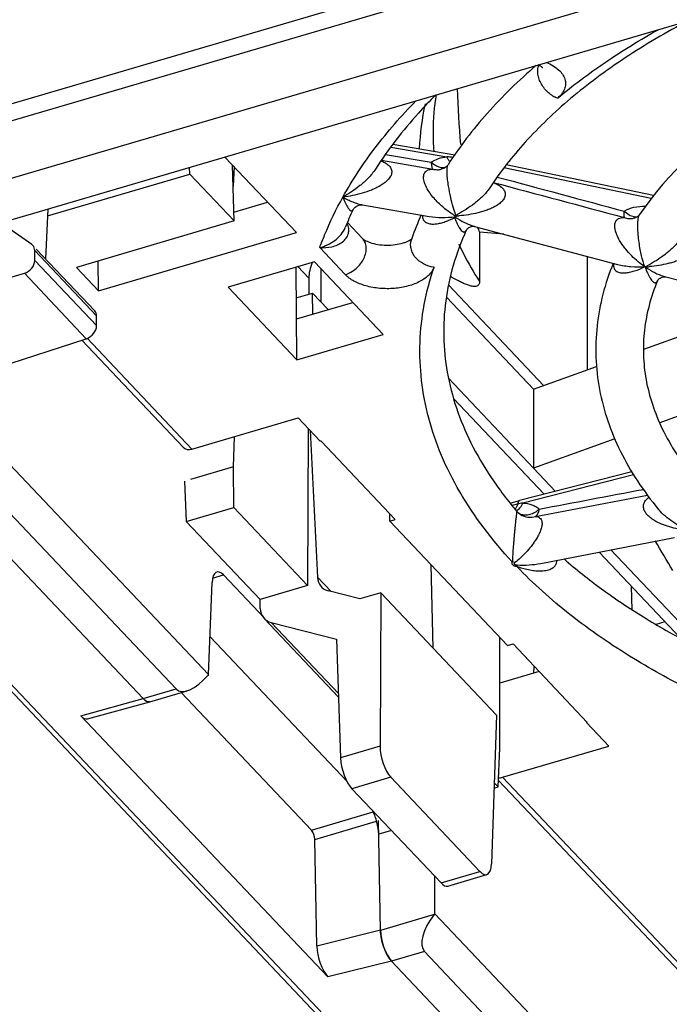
# Model space of a CAD drawing. Header units: millimetres. Extents: x 0 to 841, y 0 to 594.
# Tile 29 of 61: x 721 to 735, y 138 to 159. Entities that reach past the tile are written whole.
import ezdxf

# ---------------------------------------------------------------- set-up
doc = ezdxf.new("R2010")
doc.units = ezdxf.units.MM
doc.header["$LTSCALE"] = 46.255
doc.layers.get('0').update_dxf_attribs({"linetype": 'CONTINUOUS'})
doc.layers.add('ROUNDS', color=7, linetype='CONTINUOUS')

msp = doc.modelspace()

# ---------------------------------------------------------------- linework, layer by layer
at = {"color": 7, "linetype": 'CONTINUOUS'}
for p, q in [((719.4289, 154.5038), (759.3926, 166.2418)), ((734.5666, 159.8175), (715.4623, 154.2062)), ((726.726, 154.6172), (725.2216, 156.2052)), ((725.4135, 154.8613), (725.3804, 156.0376)), ((725.413, 156.0032), (725.3929, 155.5959)), ((721.4909, 154.9684), (724.4803, 155.8464)), ((724.4803, 155.8464), (724.4791, 155.9871)), ((724.4803, 155.8464), (725.4135, 154.8613)), ((725.4082, 155.0497), (726.1186, 155.2584)), ((728.1174, 155.1999), (729.519, 154.9584)), ((721.4977, 155.1114), (721.4484, 154.0646)), ((721.1601, 154.3647), (720.5056, 154.8201)), ((725.4135, 154.8613), (722.0968, 153.8871)), ((722.5634, 153.3946), (726.726, 154.6172)), ((730.4729, 154.7485), (733.4818, 153.9498)), ((731.0887, 154.585), (730.5753, 154.6262)), ((730.5757, 154.6262), (730.5756, 153.587)), ((721.1818, 154.346), (721.1601, 154.3647)), ((721.2217, 154.0337), (721.2217, 154.2388)), ((721.2542, 154.2696), (722.4821, 152.9735)), ((722.5634, 153.3946), (722.5579, 154.0226)), ((727.1032, 154.0055), (725.288, 153.4723)), ((728.552, 152.4762), (727.1032, 154.0055)), ((732.8414, 154.1198), (732.8411, 151.734)), ((715.7321, 152.1957), (721.0024, 153.7643)), ((722.0968, 153.8871), (722.5634, 153.3946)), ((726.7367, 151.943), (726.7165, 153.8919)), ((727.2376, 153.8637), (727.2386, 153.1604)), ((726.9861, 153.6579), (726.9848, 153.3218)), ((731.9237, 151.4046), (729.9232, 153.5163)), ((734.4923, 153.6874), (737.5529, 152.9096)), ((725.288, 153.4723), (726.7367, 151.943)), ((726.7232, 153.245), (727.0637, 153.345)), ((727.0637, 153.345), (727.3916, 152.9989)), ((727.0676, 152.9038), (727.0637, 153.345)), ((726.7278, 152.804), (727.912, 153.1518)), ((731.7127, 151.3289), (729.8806, 153.2628)), ((736.7115, 153.1235), (734.0256, 152.1592)), ((722.5213, 152.6618), (722.5214, 152.8669)), ((717.132, 150.718), (722.3061, 152.3882)), ((722.2107, 152.3574), (724.3432, 150.1063)), ((726.7367, 151.943), (728.552, 152.4762)), ((731.7127, 151.3289), (733.0381, 151.8047)), ((737.2768, 151.6653), (734.3662, 150.6204)), ((719.1533, 151.3705), (724.8764, 145.3293)), ((731.7127, 151.3289), (731.7126, 149.6677)), ((724.193, 145.0283), (718.4115, 151.1311)), ((723.5015, 144.8252), (717.7346, 150.9126)), ((724.5273, 150.0679), (726.7611, 150.7239)), ((727.2277, 150.2314), (726.7611, 150.7239)), ((726.9738, 150.4994), (726.9609, 147.1992)), ((727.0128, 150.4582), (727.1718, 147.3735)), ((725.4028, 149.6954), (725.4258, 150.3318)), ((727.2431, 150.2359), (727.2277, 150.2314)), ((727.2431, 150.2359), (728.8045, 148.5877)), ((733.4232, 150.2818), (731.7126, 149.6677)), ((725.4028, 149.6954), (724.499, 149.4299)), ((725.4061, 148.8404), (725.4028, 149.6954)), ((724.3703, 149.3921), (724.4044, 148.5462)), ((724.4044, 148.5462), (725.4061, 148.8404)), ((725.4061, 148.8404), (726.9609, 147.1992)), ((728.6911, 148.5544), (728.6917, 148.7069)), ((728.6911, 148.5544), (728.8045, 148.5877)), ((731.1677, 145.9401), (728.6911, 148.5544)), ((724.4044, 148.5462), (725.9593, 146.9049)), ((731.8629, 147.6656), (734.677, 148.209)), ((729.6018, 145.8847), (729.5616, 147.6355)), ((726.054, 146.5132), (725.1924, 147.4226)), ((724.8764, 145.3293), (724.9517, 147.2658)), ((726.9609, 147.1992), (725.9593, 146.9049)), ((733.7872, 146.6928), (733.77, 147.1842)), ((725.9654, 146.7178), (725.9593, 146.9049)), ((728.0556, 146.9201), (727.3977, 147.0878)), ((728.4979, 147.05), (728.0556, 146.9201)), ((728.4979, 147.05), (728.4853, 143.824)), ((730.9327, 144.4799), (728.4979, 147.05)), ((726.048, 146.5075), (727.61, 144.8586)), ((726.1916, 146.4248), (727.5701, 146.0735)), ((734.4753, 146.4397), (734.2911, 146.3825)), ((727.7892, 143.082), (724.9073, 146.124)), ((727.5701, 146.0735), (727.6521, 143.5793)), ((731.0023, 143.7848), (731.0061, 146.1107)), ((731.1677, 145.9401), (731.2811, 145.9735)), ((731.2811, 145.9735), (732.8425, 144.3253)), ((731.7222, 145.3606), (731.7224, 145.5076)), ((724.8764, 145.3293), (724.8605, 145.3105)), ((731.8314, 145.3926), (731.0045, 145.1498)), ((723.6424, 144.7608), (724.4261, 144.9909)), ((727.0418, 142.0591), (724.2995, 144.9538)), ((722.3273, 144.4006), (723.6409, 144.7605)), ((727.3879, 138.9762), (722.1877, 144.4654)), ((730.9327, 144.4799), (730.8272, 141.352)), ((732.8279, 144.3408), (732.8271, 144.3207)), ((732.8425, 144.3253), (732.8271, 144.3207)), ((733.2937, 143.8282), (732.8271, 144.3207)), ((731.06, 143.1721), (733.2937, 143.8282)), ((730.9679, 142.9695), (731.0023, 143.7848)), ((730.5864, 141.1915), (728.711, 143.1712)), ((730.8809, 142.9439), (730.9679, 142.9695)), ((730.8847, 143.0573), (730.9679, 142.9695)), ((736.0233, 137.7772), (730.9737, 143.1073)), ((729.7682, 140.9512), (727.8928, 142.9308)), ((728.4943, 139.9557), (728.4502, 142.264)), ((727.1546, 139.6239), (727.1117, 141.8651)), ((729.9076, 140.8863), (730.7289, 141.1276)), ((729.6355, 140.3057), (729.6348, 141.092)), ((729.6201, 140.2864), (729.6355, 140.3057)), ((729.6355, 140.3057), (736.0038, 133.5834)), ((729.4189, 139.5119), (735.7911, 132.7856)), ((735.4002, 132.2652), (728.7275, 139.3088))]:
    msp.add_line(p, q, dxfattribs=at)
at = {"color": 9, "linetype": 'CONTINUOUS'}
for p, q in [((714.4783, 155.4901), (733.2248, 160.9962)), ((714.5943, 155.1636), (733.3408, 160.6698)), ((721.2217, 154.2388), (722.5214, 152.8669)), ((727.7517, 153.7358), (727.2153, 154.302)), ((721.2217, 154.0337), (722.5213, 152.6618)), ((721.0024, 153.7643), (722.3061, 152.3882)), ((726.9861, 153.6579), (726.754, 153.9029)), ((722.321, 152.3968), (724.5273, 150.0679)), ((724.963, 147.3552), (725.1924, 147.4226)), ((727.4567, 147.0728), (727.1718, 147.3735)), ((726.1916, 146.4248), (727.6077, 144.9301)), ((722.1877, 144.4654), (723.5013, 144.8254)), ((723.5015, 144.8252), (724.193, 145.0283)), ((728.4853, 143.824), (727.6521, 143.5793)), ((728.711, 143.1712), (727.8928, 142.9308)), ((736.2047, 137.7415), (731.06, 143.1721)), ((727.0418, 142.0591), (728.3386, 142.4457)), ((727.1117, 141.8651), (728.4114, 142.2525)), ((728.7218, 142.0558), (728.4557, 141.9776)), ((729.7682, 140.9512), (730.5864, 141.1915)), ((729.6201, 140.2864), (728.4943, 139.9557)), ((728.4943, 139.9562), (727.1546, 139.6239)), ((729.4189, 139.5119), (728.7275, 139.3088)), ((728.7276, 139.3086), (727.3879, 138.9762))]:
    msp.add_line(p, q, dxfattribs=at)
for centre, radius, start, end in [((734.7271, 156.1515), 5.4221, 167.53452, 177.56906), ((734.8616, 156.7439), 5.2636, 179.99554, 184.51838)]:
    msp.add_arc(centre, radius, start, end, dxfattribs=at)
at = {"color": 7, "linetype": 'CONTINUOUS'}
for centre, radius, start, end in [((736.1057, 157.0741), 6.048, 202.78037, 203.87524), ((733.5322, 154.1876), 0.598, 330.76426, 331.14086), ((700.0809, 127.3591), 40.0086, 30.25164, 31.28943), ((723.6212, 144.8331), 0.0754, 281.2339, 286.35944)]:
    msp.add_arc(centre, radius, start, end, dxfattribs=at)
for centre, major_axis, ratio, start_param, end_param in [((746.5233, 159.6366), (4.8324, 18.1786), 0.8635532, -4.3795835, -4.3159649), ((720.9985, 154.176), (0.1852, 0.168), 0.7412249, -0.5920958, 0.0150868), ((720.9985, 153.9709), (0.1852, 0.168), 0.7412249, -2.1454388, -0.5920958), ((727.8043, 153.8846), (0.6567, 0.6516), 0.7490205, -4.1973518, -3.784457), ((722.3023, 152.7998), (0.1779, 0.1757), 0.7277024, -0.6231257, -0.0159431), ((722.3023, 152.5947), (0.1779, 0.1757), 0.7277024, -2.1764687, -0.6231257), ((724.5212, 150.282), (0.173, 0.1806), 0.7630435, -3.1787489, -2.2160224), ((725.1846, 147.0051), (-0.1336, 0.4819), 0.3972604, -0.6425727, 0.8933171), ((727.6135, 147.518), (0.355, 0.3522), 0.7490205, -3.7320971, -2.7198062), ((726.4075, 146.855), (0.355, 0.3522), 0.7490205, 2.5336349, 3.5633791), ((724.643, 145.5758), (0.4309, 0.5647), 0.4728195, -3.2180282, -1.6821384), ((723.5015, 145.2408), (-0.1408, 0.4798), 0.3878157, 2.4930481, 3.1353446), ((722.1879, 144.8808), (-0.1408, 0.4798), 0.3878157, -3.7901372, -3.1478407), ((728.7187, 143.5887), (-0.1336, 0.4819), 0.3972604, 0.9544036, 2.49902), ((727.8851, 143.3439), (-0.1481, 0.4776), 0.3778254, 0.9427033, 2.4873197), ((731.0661, 143.3733), (0.1884, 0.1645), 0.7048521, -2.542686, -2.1504133), ((727.0417, 141.9345), (-0.0423, 0.1439), 0.3877267, -2.1843035, -0.6487079), ((730.5942, 141.6091), (-0.1336, 0.4819), 0.3972604, -3.7841653, -2.2395489), ((729.7605, 141.3642), (-0.1481, 0.4776), 0.3778254, -3.7958657, -3.1472312), ((729.869, 140.0593), (0.4309, 0.5647), 0.4728195, 1.5292674, 3.0651571), ((728.7275, 139.7243), (-0.141, 0.4801), 0.3873292, 0.9569355, 2.4934612), ((727.3878, 139.3919), (-0.141, 0.4801), 0.3873292, 0.9569355, 2.4934612)]:
    msp.add_ellipse(centre, major_axis=major_axis, ratio=ratio, start_param=start_param, end_param=end_param, dxfattribs=at)
at = {"color": 9, "linetype": 'CONTINUOUS'}
for points, knots in [([(732.2165, 157.4392), (732.5372, 157.7068), (733.2269, 158.2222), (733.9609, 158.6716), (734.3467, 158.8869)], [0, 0, 0, 0, 0.4859266, 1, 1, 1, 1]), ([(727.702, 155.3635), (727.9018, 155.7232), (728.3715, 156.4333), (728.9316, 157.0734), (729.2376, 157.385)], [0, 0, 0, 0, 0.4851053, 1, 1, 1, 1]), ([(727.2153, 154.302), (727.2481, 154.3919), (727.3889, 154.7551), (727.5594, 155.1067), (727.702, 155.3635)], [0, 0, 0, 0, 0.2458262, 1, 1, 1, 1]), ([(727.2153, 154.302), (727.3005, 154.2955), (727.4295, 154.3035), (727.5881, 154.355), (727.6916, 154.4138), (727.7738, 154.4939), (727.8241, 154.5946), (727.8313, 154.7074), (727.8073, 154.7792), (727.7901, 154.8129)], [0, 0, 0, 0, 0.2725128, 0.4035116, 0.5291451, 0.6489194, 0.7642651, 0.8795661, 1, 1, 1, 1]), ([(727.2153, 154.302), (727.2716, 154.316), (727.3831, 154.3564), (727.5365, 154.4485), (727.6675, 154.57), (727.7319, 154.6712), (727.7532, 154.7248)], [0, 0, 0, 0, 0.2462789, 0.5002147, 0.7551127, 1, 1, 1, 1]), ([(730.1413, 154.3751), (730.1725, 154.3082), (730.304, 154.0385), (730.4538, 153.7777), (730.5756, 153.587)], [0, 0, 0, 0, 0.2459479, 1, 1, 1, 1])]:
    msp.add_open_spline(points, degree=3, knots=knots, dxfattribs=at)
at = {"color": 7, "linetype": 'CONTINUOUS'}
for points, knots in [([(739.6093, 158.8224), (738.9941, 158.6142), (738.1027, 158.2572), (736.9905, 157.6769), (735.5782, 156.8074), (734.537, 155.8729), (733.9443, 154.9974)], [0, 0, 0, 0, 0.2811327, 0.4143746, 0.5423656, 1, 1, 1, 1]), ([(733.39, 153.974), (733.3027, 153.7622), (733.1571, 153.3304), (733.0334, 152.6622), (733.0093, 151.9882), (733.0853, 151.3162), (733.26, 150.6539), (733.53, 150.0076), (733.8913, 149.3826), (734.1842, 148.9908), (734.3431, 148.7997)], [0, 0, 0, 0, 0.1239594, 0.2456952, 0.3664722, 0.4875877, 0.6103278, 0.7359216, 0.8654909, 1, 1, 1, 1]), ([(730.5756, 153.587), (730.5756, 153.5663), (730.5713, 153.5299), (730.5273, 153.4859), (730.4583, 153.4808), (730.3808, 153.4965), (730.2997, 153.5239), (730.2173, 153.5591), (730.1043, 153.6145), (730.0209, 153.6616), (729.9653, 153.6948)], [0, 0, 0, 0, 0.0863705, 0.1430696, 0.2450324, 0.3561863, 0.4753827, 0.6004793, 0.7301234, 1, 1, 1, 1]), ([(734.3197, 153.6054), (734.2497, 153.4372), (734.1333, 153.097), (734.0334, 152.5732), (734.0115, 152.0482), (734.0676, 151.5235), (734.202, 151.0004), (734.4932, 150.2898), (734.822, 149.7938), (735.0763, 149.4825)], [0, 0, 0, 0, 0.123752, 0.243392, 0.3611538, 0.4794507, 0.6006436, 0.7268261, 1, 1, 1, 1]), ([(723.6359, 144.7591), (723.6258, 144.7571), (723.5966, 144.7575), (723.5486, 144.7803), (723.5175, 144.8083), (723.5015, 144.8252)], [0, 0, 0, 0, 0.1980434, 0.5498645, 1, 1, 1, 1]), ([(728.4557, 141.9776), (728.4541, 142.0625), (728.4251, 142.2345), (728.3649, 142.3978), (728.3243, 142.4756)], [0, 0, 0, 0, 0.4916563, 1, 1, 1, 1]), ([(728.7275, 139.3088), (728.693, 139.3452), (728.6307, 139.4381), (728.5601, 139.5978), (728.5109, 139.7746), (728.4955, 139.8968), (728.4943, 139.9557)], [0, 0, 0, 0, 0.2152428, 0.4744779, 0.7472452, 1, 1, 1, 1])]:
    msp.add_open_spline(points, degree=3, knots=knots, dxfattribs=at)
at = {"layer": 'ROUNDS', "color": 9, "linetype": 'CONTINUOUS'}
for p, q in [((728.7087, 156.4139), (729.8905, 156.2103)), ((728.5997, 156.2616), (729.5615, 156.0959)), ((728.5116, 156.1386), (729.5952, 155.9519)), ((734.1881, 155.3316), (731.0888, 155.977)), ((715.2669, 150.8874), (733.6457, 131.4872)), ((732.1745, 149.1801), (731.7126, 149.6677)), ((733.8171, 149.5288), (731.4853, 148.9343)), ((731.4417, 148.6971), (731.4413, 148.6973))]:
    msp.add_line(p, q, dxfattribs=at)
at = {"layer": 'ROUNDS', "color": 7, "linetype": 'CONTINUOUS'}
for p, q in [((728.7549, 156.4783), (730.0567, 156.254)), ((734.2355, 155.3933), (731.1366, 156.0386)), ((728.1177, 155.1998), (728.1181, 155.1998)), ((728.1147, 154.4949), (727.7973, 154.83)), ((729.5189, 154.9584), (729.5192, 154.9584)), ((730.4685, 154.7494), (730.4733, 154.7484)), ((730.4733, 154.7484), (730.4738, 154.7482)), ((729.1532, 154.4913), (729.1453, 154.4679)), ((733.4813, 153.9499), (733.4815, 153.9499)), ((734.4882, 153.6882), (734.4927, 153.6873)), ((734.4927, 153.6873), (734.493, 153.6872)), ((731.7126, 149.6677), (729.9242, 151.5554)), ((731.9366, 149.1195), (730.0312, 151.1308)), ((715.1161, 150.9011), (733.4719, 131.525)), ((733.7807, 149.5896), (731.4199, 148.9877)), ((731.2229, 148.9299), (731.4188, 148.9874)), ((731.4199, 148.9877), (731.4188, 148.9874)), ((731.3756, 148.7428), (731.3622, 148.7575)), ((731.3978, 148.722), (731.3756, 148.7428)), ((731.4398, 148.6915), (731.44, 148.6915)), ((735.38, 145.7964), (733.3392, 147.9507)), ((734.8025, 146.0943), (733.0896, 147.9025)), ((731.8634, 147.6657), (731.8641, 147.6658)), ((735.5353, 132.1226), (728.7276, 139.3086))]:
    msp.add_line(p, q, dxfattribs=at)
for points in [[(729.9134, 156.0438), (729.9069, 156.0344), (729.8936, 156.0183), (729.8756, 156.0008), (729.8529, 155.9833), (729.8259, 155.9675), (729.7959, 155.9547), (729.7719, 155.9477)], [(727.9136, 155.0953), (727.9172, 155.1022), (727.9237, 155.1127), (727.9332, 155.1253), (727.9456, 155.1389), (727.961, 155.1528), (727.9792, 155.1661), (727.9998, 155.1781), (728.0223, 155.1881), (728.0457, 155.1955), (728.0685, 155.1999), (728.0893, 155.2017), (728.1067, 155.2012), (728.1177, 155.1998)], [(733.9443, 154.9974), (733.9422, 154.9945), (733.9336, 154.9836), (733.9213, 154.9709), (733.9054, 154.9575), (733.8859, 154.9442), (733.863, 154.9323), (733.8375, 154.9226), (733.8163, 154.917)], [(730.2979, 154.6682), (730.2988, 154.6699), (730.3016, 154.6748), (730.3067, 154.6822), (730.3144, 154.6914), (730.3246, 154.7018), (730.3373, 154.7125), (730.3523, 154.7228), (730.3693, 154.7322), (730.3879, 154.74), (730.4072, 154.7459), (730.4262, 154.7496), (730.4436, 154.751), (730.4581, 154.7507), (730.4685, 154.7494)], [(734.3197, 153.6054), (734.3202, 153.6064), (734.3225, 153.6107), (734.3272, 153.6179), (734.3345, 153.6273), (734.3447, 153.6382), (734.3578, 153.6496), (734.3741, 153.6611), (734.3939, 153.672), (734.4165, 153.681), (734.4398, 153.6869), (734.4609, 153.6895), (734.4775, 153.6895), (734.4882, 153.6882)], [(731.4398, 148.6915), (731.4237, 148.702), (731.3978, 148.722)]]:
    msp.add_lwpolyline(points, dxfattribs=at)
for centre, radius, start, end in [((734.2252, 156.74), 4.6272, 170.2877, 179.94619), ((734.0648, 152.2117), 6.7935, 154.88349, 158.28929), ((735.4718, 152.3261), 6.6792, 156.5116, 161.08542), ((729.6119, 155.2082), 0.5182, 329.95263, 331.95249), ((731.0725, 154.4284), 1.1375, 150.84617, 151.88193), ((730.9485, 154.4354), 1.0256, 149.97271, 151.07882), ((733.8128, 154.9587), 1.0873, 282.7058, 282.92291), ((734.6962, 154.4345), 0.8383, 219.78399, 220.00872), ((733.8118, 154.9511), 1.083, 282.92619, 283.14446), ((734.6989, 154.4384), 0.8392, 219.99919, 220.22287)]:
    msp.add_arc(centre, radius, start, end, dxfattribs=at)
at = {"layer": 'ROUNDS', "color": 9, "linetype": 'CONTINUOUS'}
for centre, radius, start, end in [((729.6735, 153.5056), 2.7134, 82.70973, 85.41348), ((729.9351, 157.5842), 2.6232, 272.93279, 274.63216), ((729.098, 156.9349), 2.185, 296.68092, 297.85888), ((731.735, 155.5457), 1.7928, 200.03815, 201.08357), ((731.1242, 156.5145), 1.8929, 235.81215, 237.79622), ((733.114, 155.8495), 2.1693, 295.79945, 297.87218), ((733.9283, 156.5355), 2.6423, 272.81559, 274.87079), ((735.119, 155.4463), 1.8782, 235.60976, 238.04399), ((735.813, 154.5092), 1.8588, 199.24721, 201.03969), ((732.0772, 145.9564), 3.0393, 103.26168, 105.59425), ((731.8932, 146.4531), 2.5145, 99.3347, 101.77665), ((731.184, 147.2367), 0.4705, 72.86544, 80.06178)]:
    msp.add_arc(centre, radius, start, end, dxfattribs=at)
at = {"layer": 'ROUNDS', "color": 7, "linetype": 'CONTINUOUS'}
for points, knots in [([(734.9613, 159.0662), (734.5079, 158.8284), (733.8547, 158.4467), (733.0447, 157.8793), (732.3249, 157.3103), (731.5398, 156.5643), (731.0134, 155.8968), (730.7903, 155.5579)], [0, 0, 0, 0, 0.2790345, 0.41139, 0.5388285, 0.778847, 1, 1, 1, 1]), ([(731.7682, 158.1302), (731.4033, 157.817), (730.731, 157.1659), (730.1584, 156.4239), (729.9135, 156.0439)], [0, 0, 0, 0, 0.5154163, 1, 1, 1, 1]), ([(731.9078, 158.0779), (731.9082, 158.0775), (731.9046, 158.0816), (731.9025, 158.0833), (731.8943, 158.0907), (731.8844, 158.0982), (731.8704, 158.1079), (731.8532, 158.1183), (731.8326, 158.1294), (731.8177, 158.1365), (731.8097, 158.1402)], [0, 0, 0, 0, 0.015551, 0.0632717, 0.1437918, 0.2567339, 0.4008589, 0.5743064, 0.7748305, 1, 1, 1, 1]), ([(729.6515, 157.5077), (729.5283, 157.3842), (729.0678, 156.8995), (728.6546, 156.3687), (728.3881, 155.9525)], [0, 0, 0, 0, 0.2609132, 1, 1, 1, 1]), ([(730.2979, 154.6682), (730.1894, 154.428), (730.0074, 153.9409), (729.8466, 153.1872), (729.8042, 152.4304), (729.8801, 151.6741), (730.0744, 150.9218), (730.3868, 150.1774), (730.8164, 149.4458), (731.169, 148.9844), (731.3622, 148.7575)], [0, 0, 0, 0, 0.1242725, 0.2441851, 0.361991, 0.4801502, 0.6010867, 0.7269583, 0.8595056, 1, 1, 1, 1]), ([(728.1147, 154.4949), (728.1191, 154.4903), (728.1339, 154.4778), (728.1653, 154.4569), (728.2136, 154.4323), (728.3035, 154.3972), (728.44, 154.3648), (728.6189, 154.3497), (728.7999, 154.3601), (728.9409, 154.3892), (729.0366, 154.4227), (729.0908, 154.4478), (729.1287, 154.4706), (729.1477, 154.4853), (729.1542, 154.4914)], [0, 0, 0, 0, 0.0176269, 0.0527655, 0.1032187, 0.1659939, 0.3169613, 0.4860084, 0.6565565, 0.812306, 0.8789445, 0.9343962, 0.9756278, 1, 1, 1, 1]), ([(731.4188, 148.9874), (731.4136, 148.9859), (731.4032, 148.9795), (731.3942, 148.9665), (731.3884, 148.9536), (731.3847, 148.9419), (731.3816, 148.9288), (731.3811, 148.9194), (731.38, 148.9147)], [0, 0, 0, 0, 0.1872043, 0.4072967, 0.5356238, 0.6773646, 0.8321005, 1, 1, 1, 1]), ([(732.3535, 147.7603), (732.6063, 147.5398), (733.1473, 147.1106), (734.0311, 146.5206), (735.0032, 145.9714), (736.0566, 145.4676), (737.1838, 145.013), (738.797, 144.4698), (740.0586, 144.1588), (740.9186, 143.9906)], [0, 0, 0, 0, 0.1064061, 0.2187111, 0.3367559, 0.4602601, 0.588843, 0.7220408, 1, 1, 1, 1])]:
    msp.add_open_spline(points, degree=3, knots=knots, dxfattribs=at)
at = {"layer": 'ROUNDS', "color": 9, "linetype": 'CONTINUOUS'}
for points, knots in [([(732.2165, 157.4392), (732.1825, 157.4519), (732.1153, 157.4854), (732.0237, 157.5539), (731.9426, 157.6388), (731.8764, 157.7354), (731.8287, 157.8385), (731.802, 157.9429), (731.798, 158.0429), (731.8117, 158.1058), (731.8226, 158.134)], [0, 0, 0, 0, 0.1249018, 0.2567571, 0.3921781, 0.5272687, 0.6581784, 0.7816609, 0.8956704, 1, 1, 1, 1]), ([(731.9876, 158.1927), (732.0356, 158.1725), (732.1245, 158.128), (732.2388, 158.0444), (732.3238, 157.9494), (732.3758, 157.8454), (732.3908, 157.7359), (732.3671, 157.6271), (732.3073, 157.525), (732.2495, 157.4667), (732.2165, 157.4392)], [0, 0, 0, 0, 0.1576067, 0.2996093, 0.4260812, 0.5397477, 0.6463956, 0.7539813, 0.8701473, 1, 1, 1, 1]), ([(729.5615, 156.0959), (729.6082, 156.1276), (729.7148, 156.1794), (729.8303, 156.2038), (729.8905, 156.2103)], [0, 0, 0, 0, 0.4825479, 1, 1, 1, 1]), ([(729.9539, 156.1031), (729.9412, 156.1176), (729.9174, 156.1521), (729.8991, 156.1897), (729.8905, 156.2103)], [0, 0, 0, 0, 0.4635067, 1, 1, 1, 1]), ([(728.5035, 156.1273), (728.5322, 156.1159), (728.5875, 156.0903), (728.65, 156.0471), (728.6904, 156.0044), (728.7138, 155.9682), (728.7284, 155.9278), (728.7319, 155.8845), (728.7239, 155.8407), (728.7057, 155.7984), (728.6798, 155.7587), (728.6369, 155.7092), (728.573, 155.6547), (728.4876, 155.5992), (728.3964, 155.5514), (728.27, 155.4961), (728.1063, 155.441), (727.9056, 155.3928), (727.7699, 155.3714), (727.702, 155.3635)], [0, 0, 0, 0, 0.0591913, 0.1163721, 0.1441307, 0.1713554, 0.1983171, 0.2255414, 0.253603, 0.2827917, 0.3130495, 0.3441558, 0.4079961, 0.4731402, 0.5389149, 0.604976, 0.7372165, 0.8690554, 1, 1, 1, 1]), ([(729.5615, 156.0959), (729.562, 156.0791), (729.564, 156.0483), (729.5705, 156.0068), (729.5799, 155.9749), (729.5895, 155.9578), (729.5952, 155.9519)], [0, 0, 0, 0, 0.3355355, 0.6160568, 0.8370436, 1, 1, 1, 1]), ([(729.8541, 155.9836), (729.8322, 155.978), (729.7829, 155.9756), (729.7077, 155.9954), (729.6314, 156.0361), (729.5842, 156.0741), (729.5615, 156.0959)], [0, 0, 0, 0, 0.2085647, 0.4443462, 0.7097181, 1, 1, 1, 1]), ([(729.8949, 155.8638), (729.8939, 155.8862), (729.8931, 155.9264), (729.8958, 155.9792), (729.9019, 156.0172), (729.9091, 156.037), (729.9135, 156.0439)], [0, 0, 0, 0, 0.3682609, 0.6603397, 0.8666911, 1, 1, 1, 1]), ([(728.3881, 155.9525), (728.3658, 155.9177), (728.3168, 155.8517), (728.21, 155.7326), (728.067, 155.603), (727.8879, 155.471), (727.764, 155.3965), (727.702, 155.3635)], [0, 0, 0, 0, 0.1360926, 0.2692847, 0.5255727, 0.7690627, 1, 1, 1, 1]), ([(729.4041, 155.7282), (729.4009, 155.7472), (729.3978, 155.7835), (729.4047, 155.8343), (729.4229, 155.8758), (729.4578, 155.9164), (729.5176, 155.9458), (729.569, 155.9515), (729.5952, 155.9519)], [0, 0, 0, 0, 0.1674807, 0.3139581, 0.4409303, 0.5554387, 0.772996, 1, 1, 1, 1]), ([(729.5952, 155.9519), (729.6238, 155.9437), (729.6833, 155.9346), (729.7431, 155.9408), (729.7718, 155.9477)], [0, 0, 0, 0, 0.5022033, 1, 1, 1, 1]), ([(730.0792, 154.9825), (730.0588, 155.0389), (730.0192, 155.1626), (729.9666, 155.3669), (729.9287, 155.5593), (729.9049, 155.729), (729.8969, 155.8188), (729.8949, 155.8638)], [0, 0, 0, 0, 0.1991562, 0.4309895, 0.7007867, 0.8502077, 1, 1, 1, 1]), ([(730.0693, 154.9645), (730.0019, 155.0049), (729.8676, 155.0975), (729.7122, 155.2352), (729.5952, 155.3645), (729.5125, 155.4744), (729.443, 155.5946), (729.4115, 155.6831), (729.4041, 155.7282)], [0, 0, 0, 0, 0.2275541, 0.4707676, 0.5990071, 0.7318256, 0.8679356, 1, 1, 1, 1]), ([(730.8663, 155.6703), (730.8939, 155.6591), (730.9474, 155.6346), (731.0208, 155.5885), (731.0819, 155.531), (731.1143, 155.4691), (731.1197, 155.4151), (731.1126, 155.3737), (731.0952, 155.3336), (731.0604, 155.2829), (731.0015, 155.228), (730.9194, 155.1741), (730.83, 155.1289), (730.7365, 155.091), (730.6405, 155.0591), (730.5106, 155.0236), (730.3462, 154.9908), (730.2133, 154.975), (730.1469, 154.9696)], [0, 0, 0, 0, 0.059298, 0.1167664, 0.1718745, 0.224709, 0.2512821, 0.2787013, 0.307433, 0.3375139, 0.4005984, 0.4660626, 0.5326135, 0.5996198, 0.666763, 0.7338652, 0.8675048, 1, 1, 1, 1]), ([(730.7903, 155.5579), (730.7685, 155.5247), (730.72, 155.4621), (730.6142, 155.3498), (730.4732, 155.2284), (730.2983, 155.1048), (730.1786, 155.0346), (730.1191, 155.0031)], [0, 0, 0, 0, 0.1358426, 0.2695145, 0.5265394, 0.769912, 1, 1, 1, 1]), ([(727.702, 155.3635), (727.7108, 155.3403), (727.7283, 155.2962), (727.7558, 155.2343), (727.7834, 155.1804), (727.8069, 155.1412), (727.826, 155.1149), (727.8395, 155.0989), (727.8528, 155.086), (727.8659, 155.0767), (727.8791, 155.0714), (727.8928, 155.0718), (727.9055, 155.0804), (727.911, 155.0897), (727.9136, 155.0953)], [0, 0, 0, 0, 0.1896863, 0.362431, 0.517193, 0.6522373, 0.7116248, 0.7650765, 0.8122181, 0.8528644, 0.8875281, 0.9187735, 0.9531178, 1, 1, 1, 1]), ([(727.702, 155.3635), (727.7694, 155.3243), (727.8723, 155.2727), (728.0135, 155.2228), (728.0833, 155.2057), (728.1177, 155.1998)], [0, 0, 0, 0, 0.5210003, 0.7662327, 1, 1, 1, 1]), ([(733.617, 155.0677), (733.6807, 155.1062), (733.8292, 155.1624), (733.9864, 155.1732), (734.0675, 155.1692)], [0, 0, 0, 0, 0.47809, 1, 1, 1, 1]), ([(729.3737, 154.9833), (729.3736, 154.9789), (729.3737, 154.9622), (729.3755, 154.9454), (729.3781, 154.9333)], [0, 0, 0, 0, 0.2619587, 1, 1, 1, 1]), ([(733.617, 155.0677), (733.6153, 155.0529), (733.6127, 155.0255), (733.6114, 154.9882), (733.613, 154.9588), (733.6164, 154.9421), (733.619, 154.9355)], [0, 0, 0, 0, 0.3368087, 0.6187187, 0.8404108, 1, 1, 1, 1]), ([(733.891, 154.9472), (733.8699, 154.9432), (733.8095, 154.9439), (733.7119, 154.984), (733.6478, 155.0361), (733.617, 155.0677)], [0, 0, 0, 0, 0.2084659, 0.572593, 1, 1, 1, 1]), ([(734.052, 153.8981), (734.0259, 153.9738), (733.9917, 154.0951), (733.9551, 154.267), (733.9305, 154.4152), (733.912, 154.5766), (733.9047, 154.7176), (733.9071, 154.8291), (733.9139, 154.9014), (733.9252, 154.957), (733.9372, 154.9869), (733.9443, 154.9974)], [0, 0, 0, 0, 0.2144876, 0.3369036, 0.4705874, 0.61644, 0.7720207, 0.8481233, 0.9150531, 0.9660455, 1, 1, 1, 1]), ([(729.3781, 154.9333), (729.3814, 154.9178), (729.3915, 154.8888), (729.4182, 154.8531), (729.4517, 154.8278), (729.4895, 154.811), (729.5302, 154.8009), (729.5883, 154.7947), (729.6649, 154.7988), (729.7589, 154.8171), (729.8554, 154.8463), (729.9534, 154.8846), (730.0182, 154.915), (730.0508, 154.9314)], [0, 0, 0, 0, 0.0629152, 0.119543, 0.1734695, 0.2272247, 0.2821392, 0.338782, 0.4576854, 0.5839962, 0.7169391, 0.855793, 1, 1, 1, 1]), ([(729.5192, 154.9584), (729.6072, 154.9432), (729.7885, 154.9297), (729.9695, 154.9391), (730.0605, 154.9487)], [0, 0, 0, 0, 0.4937738, 1, 1, 1, 1]), ([(730.0623, 154.9008), (730.0709, 154.8784), (730.0884, 154.8357), (730.1167, 154.7761), (730.1456, 154.7242), (730.1751, 154.6812), (730.2013, 154.6526), (730.223, 154.637), (730.2387, 154.6298), (730.255, 154.6278), (730.2716, 154.6329), (730.2869, 154.647), (730.2944, 154.6603), (730.2979, 154.6682)], [0, 0, 0, 0, 0.1775001, 0.3400919, 0.4866224, 0.6153647, 0.7241, 0.7705499, 0.8120064, 0.8500926, 0.888999, 0.9360488, 1, 1, 1, 1]), ([(730.1154, 154.9128), (730.1729, 154.8765), (730.2883, 154.8125), (730.4118, 154.7647), (730.4733, 154.7484)], [0, 0, 0, 0, 0.5166834, 1, 1, 1, 1]), ([(734.052, 153.8981), (734.004, 153.9316), (733.9091, 154.0045), (733.7741, 154.1283), (733.6683, 154.2453), (733.5896, 154.3487), (733.5341, 154.4324), (733.4849, 154.5216), (733.4454, 154.6151), (733.4248, 154.6957), (733.4204, 154.7584), (733.4239, 154.8008), (733.4343, 154.8381), (733.451, 154.8691), (733.4728, 154.8935), (733.5066, 154.9173), (733.5564, 154.9338), (733.598, 154.9361), (733.619, 154.9355)], [0, 0, 0, 0, 0.1254025, 0.2560435, 0.3922626, 0.4626085, 0.5344058, 0.607389, 0.6806251, 0.7514672, 0.78446, 0.8148077, 0.8421721, 0.8668609, 0.8896807, 0.9115382, 0.9548451, 1, 1, 1, 1]), ([(733.619, 154.9355), (733.6502, 154.9229), (733.716, 154.9066), (733.7838, 154.9103), (733.8162, 154.917)], [0, 0, 0, 0, 0.503538, 1, 1, 1, 1]), ([(734.9213, 154.5948), (734.9478, 154.5828), (734.9989, 154.5566), (735.0568, 154.5149), (735.0952, 154.4751), (735.1184, 154.4421), (735.1345, 154.4055), (735.1412, 154.3659), (735.1371, 154.325), (735.1225, 154.285), (735.0993, 154.2474), (735.0591, 154.2005), (734.9972, 154.1499), (734.914, 154.0997), (734.8249, 154.0572), (734.7324, 154.0212), (734.6378, 153.9907), (734.51, 153.9565), (734.3484, 153.9243), (734.2179, 153.9084), (734.1527, 153.9028)], [0, 0, 0, 0, 0.0587207, 0.1154646, 0.1429896, 0.1699211, 0.1964241, 0.2229232, 0.2500604, 0.278373, 0.3080046, 0.3387754, 0.4025735, 0.4681516, 0.5345536, 0.6013068, 0.6681596, 0.7349635, 0.8680306, 1, 1, 1, 1]), ([(727.7517, 153.7358), (727.8356, 153.7604), (727.9549, 153.8293), (728.0769, 153.9578), (728.1469, 154.0697), (728.1886, 154.1877), (728.1989, 154.3042), (728.1759, 154.411), (728.1378, 154.4706), (728.1147, 154.4949)], [0, 0, 0, 0, 0.2684052, 0.4072089, 0.5424703, 0.6702696, 0.788362, 0.8971089, 1, 1, 1, 1]), ([(729.6189, 153.8926), (729.5434, 153.9005), (729.3962, 153.9449), (729.2468, 154.0623), (729.1676, 154.1819), (729.1327, 154.2773), (729.1235, 154.3749), (729.1352, 154.4382), (729.1453, 154.4679)], [0, 0, 0, 0, 0.2696469, 0.5317412, 0.6561378, 0.7748745, 0.8888191, 1, 1, 1, 1]), ([(734.8041, 154.4832), (734.7814, 154.4504), (734.7319, 154.3887), (734.6248, 154.2777), (734.483, 154.1571), (734.3078, 154.0338), (734.1878, 153.9634), (734.1281, 153.9319)], [0, 0, 0, 0, 0.1358975, 0.2693215, 0.5260668, 0.7695708, 1, 1, 1, 1]), ([(733.3987, 153.9717), (733.3953, 153.9523), (733.3925, 153.9156), (733.4037, 153.8651), (733.428, 153.8266), (733.4611, 153.7999), (733.4995, 153.7828), (733.5569, 153.7694), (733.6358, 153.7682), (733.7347, 153.7831), (733.8766, 153.8213), (733.9819, 153.8647), (734.052, 153.8981)], [0, 0, 0, 0, 0.0732713, 0.1347046, 0.1882558, 0.2388719, 0.2898671, 0.3428141, 0.456191, 0.5797572, 0.7123203, 1, 1, 1, 1]), ([(733.4815, 153.9499), (733.5265, 153.9379), (733.6188, 153.9189), (733.8092, 153.8963), (733.9546, 153.8942), (734.052, 153.8981)], [0, 0, 0, 0, 0.2429276, 0.4913748, 1, 1, 1, 1]), ([(729.6189, 153.8926), (729.6091, 153.8635), (729.5803, 153.8053), (729.5162, 153.7265), (729.4317, 153.6544), (729.2891, 153.5663), (729.072, 153.4849), (728.7829, 153.4361), (728.4806, 153.4369), (728.2347, 153.4797), (728.0551, 153.5397), (727.9042, 153.6096), (727.8043, 153.6803), (727.7517, 153.7358)], [0, 0, 0, 0, 0.0439604, 0.0918574, 0.1445296, 0.2022169, 0.3311397, 0.4732892, 0.620053, 0.7619265, 0.8283572, 0.8905561, 1, 1, 1, 1]), ([(731.2652, 147.7002), (730.8469, 148.1478), (730.2926, 148.8682), (729.7629, 149.9197), (729.4909, 150.7076), (729.338, 151.5065), (729.3058, 152.3103), (729.3945, 153.1124), (729.532, 153.6352), (729.6189, 153.8926)], [0, 0, 0, 0, 0.2725688, 0.3998768, 0.5225934, 0.6422206, 0.7604657, 0.8791339, 1, 1, 1, 1]), ([(734.0781, 153.8419), (734.087, 153.8188), (734.105, 153.775), (734.1341, 153.7139), (734.1639, 153.6607), (734.1943, 153.6168), (734.2212, 153.5876), (734.2436, 153.5716), (734.2597, 153.5644), (734.2764, 153.5624), (734.2934, 153.5679), (734.3089, 153.5829), (734.3162, 153.597), (734.3197, 153.6054)], [0, 0, 0, 0, 0.1774667, 0.3398323, 0.486065, 0.6145464, 0.72311, 0.7694884, 0.8108471, 0.8487842, 0.8875692, 0.9348633, 1, 1, 1, 1]), ([(734.1249, 153.8528), (734.184, 153.816), (734.3025, 153.7511), (734.4295, 153.7033), (734.4927, 153.6873)], [0, 0, 0, 0, 0.5166405, 1, 1, 1, 1]), ([(734.9774, 148.3586), (734.917, 148.3641), (734.7967, 148.3798), (734.6192, 148.4179), (734.4472, 148.472), (734.3108, 148.533), (734.2103, 148.5943), (734.1416, 148.647), (734.0827, 148.7079), (734.0387, 148.7778), (734.0221, 148.8441), (734.0258, 148.8967), (734.0403, 148.9478), (734.0776, 149.0057), (734.1188, 149.0419), (734.1412, 149.0583)], [0, 0, 0, 0, 0.131588, 0.2627536, 0.3931239, 0.5220133, 0.5855734, 0.6481518, 0.7092991, 0.7684578, 0.8254586, 0.8536711, 0.8820086, 0.9398302, 1, 1, 1, 1]), ([(731.3622, 148.7575), (731.3621, 148.7576), (731.3616, 148.7577), (731.3612, 148.7567), (731.3606, 148.7554), (731.3597, 148.7518), (731.3583, 148.7448), (731.3564, 148.733), (731.3541, 148.7161), (731.3511, 148.6932), (731.3476, 148.6637), (731.3435, 148.6278), (731.3389, 148.5862), (731.3323, 148.5244), (731.3241, 148.445), (731.3149, 148.351), (731.3064, 148.2611), (731.2987, 148.1761), (731.2899, 148.0722), (731.2805, 147.9529), (731.2716, 147.8215), (731.267, 147.739), (731.2652, 147.7002)], [0, 0, 0, 0, 0.0004051, 0.0011317, 0.0025269, 0.004691, 0.0116341, 0.0226275, 0.0384448, 0.0599258, 0.0877715, 0.1221185, 0.1620931, 0.2059047, 0.2975476, 0.3873513, 0.4724619, 0.5526118, 0.6281299, 0.7667246, 0.8903825, 1, 1, 1, 1]), ([(731.38, 148.9147), (731.3735, 148.8936), (731.3585, 148.855), (731.336, 148.8198), (731.3235, 148.8053)], [0, 0, 0, 0, 0.5347968, 1, 1, 1, 1]), ([(731.35, 148.7723), (731.3794, 148.7854), (731.4198, 148.8203), (731.4602, 148.8795), (731.4775, 148.9152), (731.4853, 148.9343)], [0, 0, 0, 0, 0.4493303, 0.712489, 1, 1, 1, 1]), ([(731.8342, 148.8077), (731.8054, 148.7804), (731.7433, 148.7331), (731.6402, 148.6875), (731.5367, 148.6723), (731.4705, 148.685), (731.4417, 148.6971)], [0, 0, 0, 0, 0.2779999, 0.5407441, 0.7813302, 1, 1, 1, 1]), ([(731.4853, 148.9343), (731.5511, 148.9326), (731.6485, 148.9167), (731.7632, 148.8633), (731.8122, 148.8275), (731.8342, 148.8077)], [0, 0, 0, 0, 0.5223251, 0.7653216, 1, 1, 1, 1]), ([(731.7562, 148.654), (731.7771, 148.668), (731.813, 148.7181), (731.828, 148.775), (731.8342, 148.8077)], [0, 0, 0, 0, 0.4306449, 1, 1, 1, 1]), ([(734.9774, 148.3586), (734.8607, 148.4073), (734.6893, 148.498), (734.4815, 148.654), (734.3862, 148.748), (734.3432, 148.7997)], [0, 0, 0, 0, 0.4874099, 0.7406155, 1, 1, 1, 1]), ([(731.7562, 148.654), (731.7713, 148.653), (731.8013, 148.648), (731.8438, 148.6275), (731.8785, 148.5872), (731.8953, 148.5236), (731.8885, 148.4426), (731.8611, 148.3526), (731.8194, 148.2622), (731.77, 148.1768), (731.7168, 148.0977), (731.6448, 148.0023), (731.5524, 147.8957), (731.439, 147.7833), (731.3613, 147.7168), (731.3226, 147.6863)], [0, 0, 0, 0, 0.0365652, 0.0725018, 0.1114628, 0.1606139, 0.2264188, 0.304847, 0.3862648, 0.4658139, 0.5422976, 0.6156575, 0.7537631, 0.8816109, 1, 1, 1, 1]), ([(731.4413, 148.6973), (731.4372, 148.6991), (731.4209, 148.7065), (731.4056, 148.7159), (731.3949, 148.7239)], [0, 0, 0, 0, 0.2527438, 1, 1, 1, 1]), ([(731.44, 148.6915), (731.4861, 148.6633), (731.5924, 148.6265), (731.7042, 148.6376), (731.7562, 148.654)], [0, 0, 0, 0, 0.4978877, 1, 1, 1, 1]), ([(731.355, 147.6055), (731.396, 147.5907), (731.4784, 147.5641), (731.6031, 147.5335), (731.7272, 147.5137), (731.8495, 147.5063), (731.9681, 147.5146), (732.0624, 147.5398), (732.1284, 147.5772), (732.1702, 147.6166), (732.1986, 147.6695), (732.2039, 147.7104), (732.2035, 147.7313)], [0, 0, 0, 0, 0.1345516, 0.2664918, 0.395581, 0.5214231, 0.6434259, 0.7609533, 0.8184337, 0.8759214, 0.9355061, 1, 1, 1, 1]), ([(731.2652, 147.7002), (731.2626, 147.6954), (731.258, 147.6857), (731.2546, 147.6701), (731.2571, 147.6537), (731.2673, 147.6387), (731.284, 147.6266), (731.3133, 147.6138), (731.338, 147.6083), (731.355, 147.6055)], [0, 0, 0, 0, 0.1022105, 0.1993542, 0.2960938, 0.4033237, 0.5305877, 0.6767594, 1, 1, 1, 1]), ([(731.3226, 147.6863), (731.3193, 147.6837), (731.3131, 147.6784), (731.3063, 147.671), (731.3026, 147.6645), (731.3011, 147.6594), (731.3016, 147.6539), (731.3051, 147.6488), (731.3108, 147.6448), (731.321, 147.6404), (731.3355, 147.6371), (731.3538, 147.6348), (731.3662, 147.634), (731.3725, 147.6337)], [0, 0, 0, 0, 0.1093638, 0.2106534, 0.2573815, 0.3014858, 0.345236, 0.3946605, 0.4549898, 0.5249267, 0.6786961, 0.8386972, 1, 1, 1, 1]), ([(731.355, 147.6055), (731.3564, 147.6081), (731.3618, 147.6177), (731.3678, 147.6271), (731.3725, 147.6337)], [0, 0, 0, 0, 0.2692265, 1, 1, 1, 1]), ([(733.8186, 145.6649), (733.3548, 145.9479), (732.4887, 146.5417), (731.7042, 147.2418), (731.355, 147.6055)], [0, 0, 0, 0, 0.5186718, 1, 1, 1, 1]), ([(731.3725, 147.6337), (731.4547, 147.63), (731.6192, 147.6308), (731.7829, 147.6501), (731.8634, 147.6657)], [0, 0, 0, 0, 0.5009106, 1, 1, 1, 1]), ([(739.6041, 143.3524), (739.0657, 143.4842), (738.0164, 143.7769), (736.5084, 144.3132), (735.1082, 144.9337), (734.2328, 145.4122), (733.8186, 145.6649)], [0, 0, 0, 0, 0.2659316, 0.5221407, 0.7672005, 1, 1, 1, 1])]:
    msp.add_open_spline(points, degree=3, knots=knots, dxfattribs=at)
for points in [[(730.8668, 155.671), (731.7843, 155.426), (732.7017, 155.1809), (733.619, 154.9355)], [(730.9492, 155.7845), (731.8386, 155.5459), (732.7279, 155.307), (733.617, 155.0677)], [(731.8342, 148.8077), (732.5632, 148.9461), (733.2922, 149.0842), (734.0213, 149.2219)], [(731.7562, 148.654), (732.5396, 148.8038), (733.323, 148.9535), (734.1065, 149.1029)]]:
    msp.add_open_spline(points, degree=3, dxfattribs=at)

doc.saveas('drawing.dxf')
